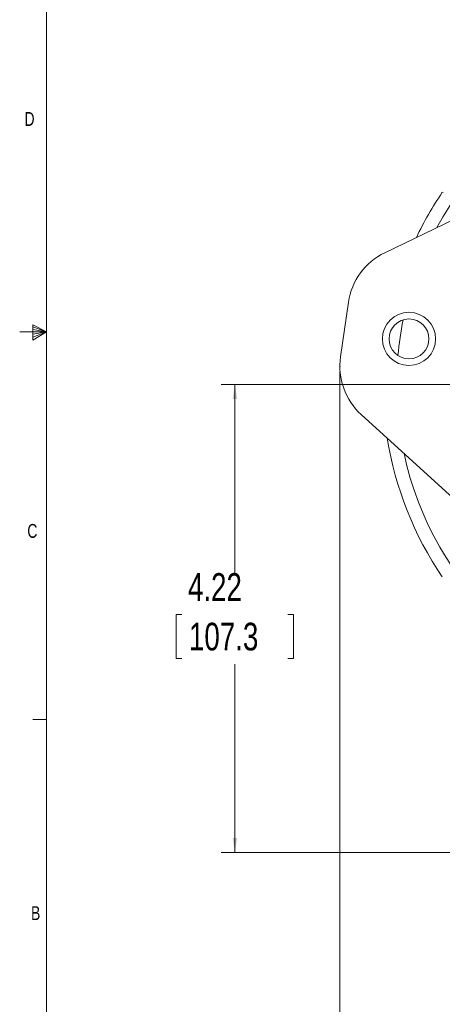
# Model space of a CAD drawing. Header units: inches. Extents: x 0.3 to 33.9, y 0.2 to 21.7.
# Tile 2 of 25: x 0.3 to 4.1, y 4.8 to 13.7. Entities that reach past the tile are written whole.
import ezdxf

# ---------------------------------------------------------------- set-up
doc = ezdxf.new("R2010")
doc.units = ezdxf.units.IN
doc.header["$MEASUREMENT"] = 0
doc.header["$PDSIZE"] = -1
doc.layers.add('SLD-0', color=7, linetype='Continuous', lineweight=15)
doc.styles.add('SLDTEXTSTYLE0', font='TXT', dxfattribs={"width": 0.75})
doc.dimstyles.new('SLDDIMSTYLE0', dxfattribs={"dimtxt": 0.25, "dimasz": 0.13, "dimexe": 0, "dimexo": 0.0625, "dimgap": 0.0625, "dimtad": 0, "dimtih": 1, "dimtoh": 1, "dimdec": 4, "dimrnd": 1e-09, "dimzin": 12, "dimdsep": 46, "dimtxsty": 'SLDTEXTSTYLE0', "dimsah": 1, "dimcen": 0.09, "dimadec": 0, "dimazin": 3, "dimtfac": 1, "dimtdec": 4, "dimtofl": 0, "dimtmove": 0, "dimatfit": 3, "dimfxl": 1, "dimfrac": 2, "dimtolj": 1, "dimtzin": 12, "dimarcsym": 0})

# ---------------------------------------------------------------- blocks, each defined once
blk = doc.blocks.new('*D12')
at = {"layer": 'SLD-0'}
for p, q in [((3.1739, 10.5509), (3.1739, 2.0898)), ((7.8938, 6.3962), (7.8938, 2.0898)), ((5.0547, 2.2516), (5.0039, 2.2516)), ((5.0039, 2.2516), (5.0039, 1.8547)), ((6.0129, 2.2516), (6.0637, 2.2516)), ((6.0637, 2.2516), (6.0637, 1.8547)), ((3.1739, 2.2148), (4.9151, 2.2148)), ((7.8938, 2.2148), (6.1525, 2.2148)), ((5.0039, 1.8547), (5.0547, 1.8547)), ((6.0637, 1.8547), (6.0129, 1.8547))]:
    blk.add_line(p, q, dxfattribs=at)
for points in [[(3.1739, 2.2148), (3.3039, 2.1948), (3.3039, 2.2348)], [(7.8938, 2.2148), (7.7638, 2.2348), (7.7638, 2.1948)]]:
    blk.add_solid(points, dxfattribs=at)
at = {"layer": 'SLD-0', "char_height": 0.25, "attachment_point": 1, "style": 'SLDTEXTSTYLE0'}
for s, insert in [('4.72', (5.109, 2.6247, 0.0039)), ('119.9', (5.1182, 2.177, 0.0039))]:
    blk.add_mtext(s, dxfattribs=dict(at, insert=insert))
blk = doc.blocks.new('*D17')
at = {"layer": 'SLD-0'}
for p, q in [((5.58, 10.4353), (2.1002, 10.4353)), ((2.2252, 10.4353), (2.2252, 8.7339)), ((1.7461, 8.3598), (1.6953, 8.3598)), ((1.6953, 8.3598), (1.6953, 7.963)), ((2.7043, 8.3598), (2.7551, 8.3598)), ((2.7551, 8.3598), (2.7551, 7.963)), ((1.6953, 7.963), (1.7461, 7.963)), ((2.7551, 7.963), (2.7043, 7.963)), ((2.2252, 6.2107), (2.2252, 7.9122)), ((4.7846, 6.2107), (2.1002, 6.2107))]:
    blk.add_line(p, q, dxfattribs=at)
for points in [[(2.2252, 10.4353), (2.2052, 10.3053), (2.2452, 10.3053)], [(2.2252, 6.2107), (2.2452, 6.3407), (2.2052, 6.3407)]]:
    blk.add_solid(points, dxfattribs=at)
at = {"layer": 'SLD-0', "char_height": 0.25, "attachment_point": 1, "style": 'SLDTEXTSTYLE0'}
for s, insert in [('4.22', (1.8004, 8.7329, -0.972)), ('107.3', (1.8096, 8.2852, -0.972))]:
    blk.add_mtext(s, dxfattribs=dict(at, insert=insert))

msp = doc.modelspace()

# ---------------------------------------------------------------- linework, layer by layer
at = {"color": 7, "linetype": 'Continuous', "lineweight": 15}
for p, q in [((5.59971, 12.60057), (3.57875, 11.62609)), ((4.10862, 12.16902), (4.09988, 12.1717)), ((3.25178, 11.18028), (3.17996, 10.68547)), ((3.36669, 10.1651), (5.0272, 8.65626))]:
    msp.add_line(p, q, dxfattribs=at)
for radius in [0.24, 0.18]:
    msp.add_circle((3.79859, 10.8483), radius, dxfattribs=at)
at = {"color": 8, "linetype": 'Continuous', "lineweight": 15}
for start, end in [(12.140895, 151.341643), (168.584963, 174.897575), (192.140895, 331.341643)]:
    msp.add_arc((6.64377, 10.43532), 2.95632, start, end, dxfattribs=at)
at = {"color": 7, "linetype": 'Continuous', "lineweight": 15}
for centre, radius, start, end in [((6.64377, 10.43532), 3.08, 145.683879, 154.439892), ((3.8345, 11.0957), 0.58882, 115.742827, 171.741269), ((3.76268, 10.60089), 0.58882, 171.741269, 227.739711), ((6.64377, 10.43532), 3.08, 189.042645, 214.316121)]:
    msp.add_arc(centre, radius, start, end, dxfattribs=at)
at = {"layer": 'SLD-0'}
for p, q in [((0.52288, 21.4106), (0.52288, 0.4106)), ((0.39889, 10.97614), (0.39889, 10.83733)), ((0.52288, 10.9106), (0.39889, 10.97614)), ((0.39889, 10.95768), (0.52288, 10.9106)), ((0.52288, 10.9106), (0.27984, 10.9106)), ((0.39889, 10.93372), (0.52288, 10.9106)), ((0.39889, 10.83733), (0.52288, 10.9106)), ((0.39889, 10.86464), (0.52288, 10.9106)), ((0.39889, 10.89135), (0.52288, 10.9106)), ((0.52288, 7.4106), (0.39788, 7.4106))]:
    msp.add_line(p, q, dxfattribs=at)
msp.add_point((3.17385, 10.60089), dxfattribs=at)

# ---------------------------------------------------------------- texts
at = {"color": 7, "linetype": 'Continuous', "lineweight": 0, "char_height": 0.125, "attachment_point": 1, "style": 'SLDTEXTSTYLE0'}
for s, insert in [('D', (0.32371, 12.8964)), ('C', (0.34916, 9.17666)), ('B', (0.38256, 5.72586))]:
    msp.add_mtext(s, dxfattribs=dict(at, insert=insert))

# ---------------------------------------------------------------- dimensions: what is measured, and where the dimension line sits
at = {"layer": 'SLD-0'}
dim = msp.add_linear_dim(base=(7.89377, 2.21482), p1=(3.17385, 10.60089), p2=(7.89377, 6.44622), dimstyle='SLDDIMSTYLE0', dxfattribs=at)
dim.commit()
dim.dimension.update_dxf_attribs({"geometry": '*D12', "text_midpoint": (5.53381, 2.21482), "dimtype": 160})
dim = msp.add_linear_dim(base=(2.22519, 6.21072), p1=(5.63002, 10.43532), p2=(4.83457, 6.21072), angle=90, dimstyle='SLDDIMSTYLE0', dxfattribs=at)
dim.commit()
dim.dimension.update_dxf_attribs({"geometry": '*D17', "text_midpoint": (2.22519, 8.32302), "dimtype": 160})

doc.saveas('drawing.dxf')
